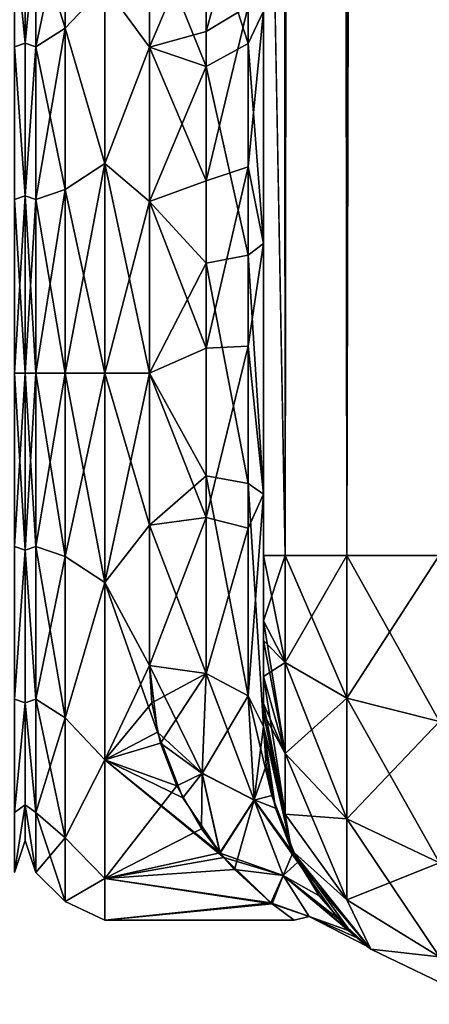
# Model space of a CAD drawing. Extents: x -23 to 470, y -2000 to 0.
# Tile 29 of 198: x 138 to 156, y -2000 to -1957. Entities that reach past the tile are written whole.
import ezdxf

# ---------------------------------------------------------------- set-up
doc = ezdxf.new("R2010")
doc.units = 0
doc.header["$LTSCALE"] = 64.718028
for name, color, linetype in [('310', 7, 'CONTINUOUS'), ('314', 7, 'CONTINUOUS'), ('315', 7, 'CONTINUOUS'), ('316', 7, 'CONTINUOUS'), ('317', 7, 'CONTINUOUS'), ('318', 7, 'CONTINUOUS'), ('344', 7, 'CONTINUOUS'), ('345', 7, 'CONTINUOUS'), ('346', 7, 'CONTINUOUS'), ('349', 7, 'CONTINUOUS'), ('350', 7, 'CONTINUOUS'), ('351', 7, 'CONTINUOUS'), ('360', 7, 'CONTINUOUS'), ('361', 7, 'CONTINUOUS'), ('887', 7, 'CONTINUOUS'), ('934', 7, 'CONTINUOUS'), ('935', 7, 'CONTINUOUS')]:
    doc.layers.add(name, color=color, linetype=linetype)

msp = doc.modelspace()

# ---------------------------------------------------------------- linework, layer by layer
at = {"layer": '310', "linetype": 'CONTINUOUS'}
for points in [[(148.45, -1982.865, -40.431), (148.45, -1983.734, -40), (148.45, -1928.15, -41), (148.45, -1982.865, -40.431)], [(148.45, -1928.15, -41), (148.45, -1983.734, -40), (148.45, -1935.136, -39.769), (148.45, -1928.15, -41)], [(148.45, -1980, -41), (148.45, -1982.865, -40.431), (148.45, -1928.15, -41), (148.45, -1980, -41)], [(148.45, -1928.15, 41), (148.45, -1935.136, 39.769), (148.45, -1980, 41), (148.45, -1928.15, 41)], [(148.45, -1986.5, -37.234), (148.45, -1986.933, -36.36), (148.45, -1935.136, -39.769), (148.45, -1986.5, -37.234)], [(148.45, -1935.136, -39.769), (148.45, -1986.933, -36.36), (148.45, -1941.364, -36.169), (148.45, -1935.136, -39.769)], [(148.45, -1985.305, -38.801), (148.45, -1986.5, -37.234), (148.45, -1935.136, -39.769), (148.45, -1985.305, -38.801)], [(148.45, -1983.734, -40), (148.45, -1985.305, -38.801), (148.45, -1935.136, -39.769), (148.45, -1983.734, -40)], [(148.45, -1935.136, 39.769), (148.45, -1941.364, 36.169), (148.45, -1985.305, 38.801), (148.45, -1935.136, 39.769)], [(148.45, -1980, 41), (148.45, -1935.136, 39.769), (148.45, -1982.865, 40.431), (148.45, -1980, 41)], [(148.45, -1982.865, 40.431), (148.45, -1935.136, 39.769), (148.45, -1983.734, 40), (148.45, -1982.865, 40.431)], [(148.45, -1983.734, 40), (148.45, -1935.136, 39.769), (148.45, -1985.305, 38.801), (148.45, -1983.734, 40)], [(148.45, -1986.933, -36.36), (148.45, -1987.5, -33.5), (148.45, -1941.364, -36.169), (148.45, -1986.933, -36.36)], [(148.45, -1941.364, -36.169), (148.45, -1987.5, -33.5), (148.45, -1945.96, -30.644), (148.45, -1941.364, -36.169)], [(148.45, -1941.364, 36.169), (148.45, -1945.96, 30.645), (148.45, -1987.5, 33.5), (148.45, -1941.364, 36.169)], [(148.45, -1985.305, 38.801), (148.45, -1941.364, 36.169), (148.45, -1986.5, 37.234), (148.45, -1985.305, 38.801)], [(148.45, -1986.5, 37.234), (148.45, -1941.364, 36.169), (148.45, -1986.933, 36.36), (148.45, -1986.5, 37.234)], [(148.45, -1986.933, 36.36), (148.45, -1941.364, 36.169), (148.45, -1987.5, 33.5), (148.45, -1986.933, 36.36)], [(148.45, -1945.96, -30.644), (148.45, -1987.5, -33.5), (148.45, -1977.313, -28.505), (148.45, -1945.96, -30.644)], [(148.45, -1956.131, -24.267), (148.45, -1945.96, -30.644), (148.45, -1966.313, -28.431), (148.45, -1956.131, -24.267)], [(148.45, -1966.313, -28.431), (148.45, -1945.96, -30.644), (148.45, -1977.313, -28.505), (148.45, -1966.313, -28.431)], [(148.45, -1945.96, 30.645), (148.45, -1948.369, 23.876), (148.45, -1966.313, 28.431), (148.45, -1945.96, 30.645)], [(148.45, -1987.5, 33.5), (148.45, -1945.96, 30.645), (148.45, -1977.313, 28.505), (148.45, -1987.5, 33.5)], [(148.45, -1977.313, 28.505), (148.45, -1945.96, 30.645), (148.45, -1966.313, 28.431), (148.45, -1977.313, 28.505)], [(148.45, -1966.313, 28.431), (148.45, -1948.369, 23.876), (148.45, -1956.132, 24.267), (148.45, -1966.313, 28.431)], [(148.45, -1987.5, -33.5), (148.45, -1987.5, -24.51), (148.45, -1977.313, -28.505), (148.45, -1987.5, -33.5)], [(148.45, -1987.5, 24.51), (148.45, -1987.5, 33.5), (148.45, -1977.313, 28.505), (148.45, -1987.5, 24.51)]]:
    msp.add_3dface(points, dxfattribs=at)
at = {"layer": '314', "linetype": 'CONTINUOUS'}
for points in [[(138, -1951.5, 0), (138, -1953.067, -7.854), (138, -1990.933, -7.854), (138, -1951.5, 0)], [(138, -1953.067, 7.854), (138, -1951.5, 0), (138, -1992.5, 0), (138, -1953.067, 7.854)], [(138, -1992.5, 0), (138, -1951.5, 0), (138, -1990.933, -7.854), (138, -1992.5, 0)], [(138, -1953.067, -7.854), (138, -1957.536, -14.522), (138, -1990.933, -7.854), (138, -1953.067, -7.854)], [(138, -1957.536, 14.522), (138, -1953.067, 7.854), (138, -1986.464, 14.522), (138, -1957.536, 14.522)], [(138, -1986.464, 14.522), (138, -1953.067, 7.854), (138, -1990.933, 7.854), (138, -1986.464, 14.522)], [(138, -1990.933, 7.854), (138, -1953.067, 7.854), (138, -1992.5, 0), (138, -1990.933, 7.854)], [(138, -1957.536, -14.522), (138, -1964.234, -18.966), (138, -1986.464, -14.522), (138, -1957.536, -14.522)], [(138, -1990.933, -7.854), (138, -1957.536, -14.522), (138, -1986.464, -14.522), (138, -1990.933, -7.854)], [(138, -1964.235, 18.966), (138, -1957.536, 14.522), (138, -1979.766, 18.966), (138, -1964.235, 18.966)], [(138, -1979.766, 18.966), (138, -1957.536, 14.522), (138, -1986.464, 14.522), (138, -1979.766, 18.966)], [(138, -1964.234, -18.966), (138, -1972, -20.5), (138, -1979.765, -18.966), (138, -1964.234, -18.966)], [(138, -1986.464, -14.522), (138, -1964.234, -18.966), (138, -1979.765, -18.966), (138, -1986.464, -14.522)], [(138, -1972, 20.5), (138, -1964.235, 18.966), (138, -1979.766, 18.966), (138, -1972, 20.5)]]:
    msp.add_3dface(points, dxfattribs=at)
at = {"layer": '315', "linetype": 'CONTINUOUS'}
for points in [[(141.5, -1981.184, -22.173), (141.5, -1972, -24), (143.45, -1978.677, -23.052), (141.5, -1981.184, -22.173)], [(143.45, -1978.677, -23.052), (141.5, -1972, -24), (143.45, -1972, -24), (143.45, -1978.677, -23.052)], [(141.5, -1972, 24), (141.5, -1981.184, 22.173), (143.45, -1972, 24), (141.5, -1972, 24)], [(143.45, -1972, 24), (141.5, -1981.184, 22.173), (143.45, -1978.677, 23.052), (143.45, -1972, 24)], [(143.45, -1984.828, -20.284), (141.5, -1981.184, -22.173), (143.45, -1978.677, -23.052), (143.45, -1984.828, -20.284)], [(143.45, -1978.677, 23.052), (141.5, -1981.184, 22.173), (143.45, -1984.828, 20.284), (143.45, -1978.677, 23.052)], [(141.5, -1988.971, -16.971), (141.5, -1981.184, -22.173), (143.811, -1987.756, -18.104), (141.5, -1988.971, -16.971)], [(143.811, -1987.756, -18.104), (141.5, -1981.184, -22.173), (143.45, -1984.828, -20.284), (143.811, -1987.756, -18.104)], [(141.5, -1981.184, 22.173), (141.5, -1988.971, 16.971), (143.45, -1984.828, 20.284), (141.5, -1981.184, 22.173)], [(143.45, -1984.828, 20.284), (141.5, -1988.971, 16.971), (143.563, -1986.47, 19.147), (143.45, -1984.828, 20.284)], [(143.563, -1986.47, 19.147), (141.5, -1988.971, 16.971), (143.942, -1988.238, 17.673), (143.563, -1986.47, 19.147)], [(144.92, -1990.637, -15.122), (141.5, -1988.971, -16.971), (143.811, -1987.756, -18.104), (144.92, -1990.637, -15.122)], [(143.942, -1988.238, 17.673), (141.5, -1988.971, 16.971), (144.653, -1990.104, 15.756), (143.942, -1988.238, 17.673)], [(141.5, -1994.173, -9.184), (141.5, -1988.971, -16.971), (146.716, -1993.25, -11.154), (141.5, -1994.173, -9.184)], [(146.716, -1993.25, -11.154), (141.5, -1988.971, -16.971), (146.55, -1993.057, -11.516), (146.716, -1993.25, -11.154)], [(146.55, -1993.057, -11.516), (141.5, -1988.971, -16.971), (144.92, -1990.637, -15.122), (146.55, -1993.057, -11.516)], [(141.5, -1988.971, 16.971), (141.5, -1994.173, 9.184), (144.653, -1990.104, 15.756), (141.5, -1988.971, 16.971)], [(144.653, -1990.104, 15.756), (141.5, -1994.173, 9.184), (145.741, -1991.992, 13.279), (144.653, -1990.104, 15.756)], [(145.741, -1991.992, 13.279), (141.5, -1994.173, 9.184), (146.542, -1993.047, 11.533), (145.741, -1991.992, 13.279)], [(146.542, -1993.047, 11.533), (141.5, -1994.173, 9.184), (147.181, -1993.767, 10.109), (146.542, -1993.047, 11.533)], [(148.836, -1995.285, -5.814), (141.5, -1994.173, -9.184), (146.716, -1993.25, -11.154), (148.836, -1995.285, -5.814)], [(147.181, -1993.767, 10.109), (141.5, -1994.173, 9.184), (148.774, -1995.23, 6.031), (147.181, -1993.767, 10.109)], [(141.5, -1996, 0), (141.5, -1994.173, -9.184), (148.836, -1995.285, -5.814), (141.5, -1996, 0)], [(141.5, -1994.173, 9.184), (141.5, -1996, 0), (148.774, -1995.23, 6.031), (141.5, -1994.173, 9.184)], [(148.774, -1995.23, 6.031), (141.5, -1996, 0), (149.805, -1995.992, 0.638), (148.774, -1995.23, 6.031)], [(149.805, -1995.992, 0.638), (141.5, -1996, 0), (148.836, -1995.285, -5.814), (149.805, -1995.992, 0.638)]]:
    msp.add_3dface(points, dxfattribs=at)
at = {"layer": '316', "linetype": 'CONTINUOUS'}
for points in [[(143.45, -1952.383, 13.826), (141.5, -1955.029, 16.971), (143.45, -1957.708, 19.28), (143.45, -1952.383, 13.826)], [(143.45, -1957.708, -19.28), (141.5, -1955.029, -16.971), (143.45, -1952.383, -13.826), (143.45, -1957.708, -19.28)], [(141.5, -1955.029, 16.971), (141.5, -1962.816, 22.173), (143.45, -1957.708, 19.28), (141.5, -1955.029, 16.971)], [(141.5, -1962.816, -22.173), (141.5, -1955.029, -16.971), (143.45, -1957.708, -19.28), (141.5, -1962.816, -22.173)], [(143.45, -1957.708, 19.28), (141.5, -1962.816, 22.173), (143.45, -1964.474, 22.79), (143.45, -1957.708, 19.28)], [(143.45, -1964.474, -22.79), (141.5, -1962.816, -22.173), (143.45, -1957.708, -19.28), (143.45, -1964.474, -22.79)], [(143.45, -1972, -24), (141.5, -1972, -24), (141.5, -1962.816, -22.173), (143.45, -1972, -24)], [(141.5, -1962.816, 22.173), (141.5, -1972, 24), (143.45, -1964.474, 22.79), (141.5, -1962.816, 22.173)], [(143.45, -1972, -24), (141.5, -1962.816, -22.173), (143.45, -1964.474, -22.79), (143.45, -1972, -24)], [(141.5, -1972, 24), (143.45, -1972, 24), (143.45, -1964.474, 22.79), (141.5, -1972, 24)]]:
    msp.add_3dface(points, dxfattribs=at)
at = {"layer": '317', "linetype": 'CONTINUOUS'}
for points in [[(148.45, -20, 41), (148.45, -71.85, 41), (149.402, -1980, 45.784), (148.45, -20, 41)], [(148.45, -20, 41), (149.402, -1980, 45.784), (149.402, -20, 45.784), (148.45, -20, 41)], [(149.402, -1980, 45.784), (152.111, -1980, 49.839), (149.402, -20, 45.784), (149.402, -1980, 45.784)], [(149.402, -20, 45.784), (152.111, -1980, 49.839), (152.111, -20, 49.839), (149.402, -20, 45.784)], [(152.111, -1980, 49.839), (156.16, -1980, 52.546), (152.111, -20, 49.839), (152.111, -1980, 49.839)], [(152.111, -20, 49.839), (156.16, -1980, 52.546), (156.16, -20, 52.546), (152.111, -20, 49.839)], [(148.45, -71.85, 41), (148.45, -1928.15, 41), (149.402, -1980, 45.784), (148.45, -71.85, 41)], [(148.45, -1928.15, 41), (148.45, -1980, 41), (149.402, -1980, 45.784), (148.45, -1928.15, 41)]]:
    msp.add_3dface(points, dxfattribs=at)
at = {"layer": '318', "linetype": 'CONTINUOUS'}
for points in [[(148.45, -1980, -41), (148.45, -1928.15, -41), (149.402, -20, -45.784), (148.45, -1980, -41)], [(149.402, -1980, -45.784), (148.45, -1980, -41), (149.402, -20, -45.784), (149.402, -1980, -45.784)], [(152.111, -1980, -49.839), (149.402, -1980, -45.784), (152.111, -20, -49.839), (152.111, -1980, -49.839)], [(152.111, -20, -49.839), (149.402, -1980, -45.784), (149.402, -20, -45.784), (152.111, -20, -49.839)], [(156.16, -1980, -52.546), (152.111, -1980, -49.839), (156.16, -20, -52.546), (156.16, -1980, -52.546)], [(156.16, -20, -52.546), (152.111, -1980, -49.839), (152.111, -20, -49.839), (156.16, -20, -52.546)]]:
    msp.add_3dface(points, dxfattribs=at)
at = {"layer": '344', "linetype": 'CONTINUOUS'}
for points in [[(148.45, -1980, 41), (148.45, -1982.865, 40.431), (149.402, -1984.701, 44.849), (148.45, -1980, 41)], [(149.402, -1980, 45.784), (148.45, -1980, 41), (149.402, -1984.701, 44.849), (149.402, -1980, 45.784)], [(152.111, -1980, 49.839), (149.402, -1980, 45.784), (152.111, -1986.253, 48.595), (152.111, -1980, 49.839)], [(152.111, -1986.253, 48.595), (149.402, -1980, 45.784), (149.402, -1984.701, 44.849), (152.111, -1986.253, 48.595)], [(156.16, -1980, 52.546), (152.111, -1980, 49.839), (156.166, -1987.29, 51.099), (156.16, -1980, 52.546)], [(156.166, -1987.29, 51.099), (152.111, -1980, 49.839), (152.111, -1986.253, 48.595), (156.166, -1987.29, 51.099)], [(148.45, -1982.865, 40.431), (148.45, -1983.734, 40), (149.402, -1988.689, 42.182), (148.45, -1982.865, 40.431)], [(149.402, -1984.701, 44.849), (148.45, -1982.865, 40.431), (149.402, -1988.689, 42.182), (149.402, -1984.701, 44.849)], [(148.45, -1983.734, 40), (148.45, -1985.305, 38.801), (149.402, -1988.689, 42.182), (148.45, -1983.734, 40)], [(152.111, -1986.253, 48.595), (149.402, -1984.701, 44.849), (152.111, -1991.558, 45.049), (152.111, -1986.253, 48.595)], [(149.402, -1984.701, 44.849), (149.402, -1988.689, 42.182), (152.111, -1991.558, 45.049), (149.402, -1984.701, 44.849)], [(148.45, -1985.305, 38.801), (148.45, -1986.5, 37.234), (149.402, -1991.352, 38.192), (148.45, -1985.305, 38.801)], [(148.45, -1985.305, 38.801), (149.402, -1991.352, 38.192), (149.402, -1988.689, 42.182), (148.45, -1985.305, 38.801)], [(156.166, -1987.29, 51.099), (152.111, -1986.253, 48.595), (156.166, -1993.475, 46.964), (156.166, -1987.29, 51.099)], [(152.111, -1986.253, 48.595), (152.111, -1991.558, 45.049), (156.166, -1993.475, 46.964), (152.111, -1986.253, 48.595)], [(148.45, -1986.5, 37.234), (148.45, -1986.933, 36.36), (149.402, -1991.352, 38.192), (148.45, -1986.5, 37.234)], [(148.45, -1986.933, 36.36), (148.45, -1987.5, 33.5), (149.688, -1992.924, 33.5), (148.45, -1986.933, 36.36)], [(148.45, -1986.933, 36.36), (149.688, -1992.924, 33.5), (149.402, -1991.352, 38.192), (148.45, -1986.933, 36.36)], [(149.402, -1991.352, 38.192), (152.111, -1995.1, 39.741), (149.402, -1988.689, 42.182), (149.402, -1991.352, 38.192)], [(149.402, -1988.689, 42.182), (152.111, -1995.1, 39.741), (152.111, -1991.558, 45.049), (149.402, -1988.689, 42.182)], [(149.402, -1991.352, 38.192), (149.688, -1992.924, 33.5), (152.111, -1995.1, 39.741), (149.402, -1991.352, 38.192)], [(152.111, -1995.1, 39.741), (156.166, -1997.604, 40.776), (152.111, -1991.558, 45.049), (152.111, -1995.1, 39.741)], [(152.111, -1991.558, 45.049), (156.166, -1997.604, 40.776), (156.166, -1993.475, 46.964), (152.111, -1991.558, 45.049)], [(149.688, -1992.924, 33.5), (153.156, -1997.273, 33.5), (152.111, -1995.1, 39.741), (149.688, -1992.924, 33.5)], [(152.111, -1995.1, 39.741), (153.156, -1997.273, 33.5), (156.166, -1997.604, 40.776), (152.111, -1995.1, 39.741)], [(153.156, -1997.273, 33.5), (158.168, -1999.687, 33.5), (156.166, -1997.604, 40.776), (153.156, -1997.273, 33.5)]]:
    msp.add_3dface(points, dxfattribs=at)
at = {"layer": '345', "linetype": 'CONTINUOUS'}
for points in [[(148.45, -1987.5, -24.51), (148.45, -1987.5, -33.5), (149.688, -1992.924, -33.5), (148.45, -1987.5, -24.51)], [(148.823, -1990.53, -21.241), (148.45, -1987.5, -24.51), (149.688, -1992.924, -33.5), (148.823, -1990.53, -21.241)], [(148.45, -1987.5, 33.5), (148.45, -1987.5, 24.51), (148.568, -1989.214, 22.816), (148.45, -1987.5, 33.5)], [(149.688, -1992.924, 33.5), (148.45, -1987.5, 33.5), (148.974, -1991.08, 20.5), (149.688, -1992.924, 33.5)], [(148.974, -1991.08, 20.5), (148.45, -1987.5, 33.5), (148.568, -1989.214, 22.816), (148.974, -1991.08, 20.5)], [(149.961, -1993.458, -16.512), (148.823, -1990.53, -21.241), (149.688, -1992.924, -33.5), (149.961, -1993.458, -16.512)], [(149.743, -1993.036, 17.334), (149.688, -1992.924, 33.5), (148.974, -1991.08, 20.5), (149.743, -1993.036, 17.334)], [(153.156, -1997.273, 33.5), (149.688, -1992.924, 33.5), (152.253, -1996.478, 7.288), (153.156, -1997.273, 33.5)], [(152.253, -1996.478, 7.288), (149.688, -1992.924, 33.5), (150.894, -1994.925, 13.059), (152.253, -1996.478, 7.288)], [(150.894, -1994.925, 13.059), (149.688, -1992.924, 33.5), (149.743, -1993.036, 17.334), (150.894, -1994.925, 13.059)], [(153.156, -1997.273, -33.5), (149.961, -1993.458, -16.512), (149.688, -1992.924, -33.5), (153.156, -1997.273, -33.5)], [(151.706, -1995.914, -9.852), (149.961, -1993.458, -16.512), (153.156, -1997.273, -33.5), (151.706, -1995.914, -9.852)], [(152.563, -1996.769, -5.479), (151.706, -1995.914, -9.852), (153.156, -1997.273, -33.5), (152.563, -1996.769, -5.479)], [(152.983, -1997.132, -0.742), (153.156, -1997.273, 33.5), (152.253, -1996.478, 7.288), (152.983, -1997.132, -0.742)], [(152.983, -1997.132, -0.742), (152.563, -1996.769, -5.479), (153.156, -1997.273, -33.5), (152.983, -1997.132, -0.742)], [(153.156, -1997.273, 33.5), (152.983, -1997.132, -0.742), (153.156, -1997.273, -33.5), (153.156, -1997.273, 33.5)], [(158.168, -1999.687, 33.5), (153.156, -1997.273, 33.5), (158.168, -1999.687, -33.5), (158.168, -1999.687, 33.5)], [(158.168, -1999.687, -33.5), (153.156, -1997.273, 33.5), (153.156, -1997.273, -33.5), (158.168, -1999.687, -33.5)]]:
    msp.add_3dface(points, dxfattribs=at)
at = {"layer": '346', "linetype": 'CONTINUOUS'}
for points in [[(148.45, -1982.865, -40.431), (148.45, -1980, -41), (149.402, -1980, -45.784), (148.45, -1982.865, -40.431)], [(148.45, -1982.865, -40.431), (149.402, -1980, -45.784), (149.402, -1984.701, -44.849), (148.45, -1982.865, -40.431)], [(149.402, -1980, -45.784), (152.111, -1980, -49.839), (149.402, -1984.701, -44.849), (149.402, -1980, -45.784)], [(149.402, -1984.701, -44.849), (152.111, -1980, -49.839), (152.111, -1986.253, -48.595), (149.402, -1984.701, -44.849)], [(152.111, -1980, -49.839), (156.16, -1980, -52.546), (152.111, -1986.253, -48.595), (152.111, -1980, -49.839)], [(152.111, -1986.253, -48.595), (156.16, -1980, -52.546), (156.166, -1987.29, -51.099), (152.111, -1986.253, -48.595)], [(148.45, -1983.734, -40), (148.45, -1982.865, -40.431), (149.402, -1984.701, -44.849), (148.45, -1983.734, -40)], [(148.45, -1985.305, -38.801), (148.45, -1983.734, -40), (149.402, -1984.701, -44.849), (148.45, -1985.305, -38.801)], [(148.45, -1985.305, -38.801), (149.402, -1984.701, -44.849), (149.402, -1988.689, -42.182), (148.45, -1985.305, -38.801)], [(149.402, -1984.701, -44.849), (152.111, -1986.253, -48.595), (149.402, -1988.689, -42.182), (149.402, -1984.701, -44.849)], [(148.45, -1986.5, -37.234), (148.45, -1985.305, -38.801), (149.402, -1988.689, -42.182), (148.45, -1986.5, -37.234)], [(149.402, -1988.689, -42.182), (152.111, -1986.253, -48.595), (152.111, -1991.558, -45.049), (149.402, -1988.689, -42.182)], [(152.111, -1986.253, -48.595), (156.166, -1987.29, -51.099), (152.111, -1991.558, -45.049), (152.111, -1986.253, -48.595)], [(148.45, -1986.933, -36.36), (148.45, -1986.5, -37.234), (149.402, -1988.689, -42.182), (148.45, -1986.933, -36.36)], [(148.45, -1987.5, -33.5), (148.45, -1986.933, -36.36), (149.402, -1991.352, -38.192), (148.45, -1987.5, -33.5)], [(149.402, -1991.352, -38.192), (148.45, -1986.933, -36.36), (149.402, -1988.689, -42.182), (149.402, -1991.352, -38.192)], [(152.111, -1991.558, -45.049), (156.166, -1987.29, -51.099), (156.166, -1993.475, -46.964), (152.111, -1991.558, -45.049)], [(149.688, -1992.924, -33.5), (148.45, -1987.5, -33.5), (149.402, -1991.352, -38.192), (149.688, -1992.924, -33.5)], [(149.402, -1991.352, -38.192), (149.402, -1988.689, -42.182), (152.111, -1991.558, -45.049), (149.402, -1991.352, -38.192)], [(152.111, -1995.1, -39.741), (149.688, -1992.924, -33.5), (149.402, -1991.352, -38.192), (152.111, -1995.1, -39.741)], [(152.111, -1995.1, -39.741), (149.402, -1991.352, -38.192), (152.111, -1991.558, -45.049), (152.111, -1995.1, -39.741)], [(152.111, -1995.1, -39.741), (152.111, -1991.558, -45.049), (156.166, -1993.475, -46.964), (152.111, -1995.1, -39.741)], [(153.156, -1997.273, -33.5), (149.688, -1992.924, -33.5), (152.111, -1995.1, -39.741), (153.156, -1997.273, -33.5)], [(156.166, -1997.604, -40.776), (152.111, -1995.1, -39.741), (156.166, -1993.475, -46.964), (156.166, -1997.604, -40.776)], [(156.166, -1997.604, -40.776), (153.156, -1997.273, -33.5), (152.111, -1995.1, -39.741), (156.166, -1997.604, -40.776)], [(158.168, -1999.687, -33.5), (153.156, -1997.273, -33.5), (156.166, -1997.604, -40.776), (158.168, -1999.687, -33.5)]]:
    msp.add_3dface(points, dxfattribs=at)
at = {"layer": '349', "linetype": 'CONTINUOUS'}
for points in [[(147.78, -1955.906, 21.053), (147.78, -1950.339, 15.267), (145.948, -1957.018, 19.598), (147.78, -1955.906, 21.053)], [(145.948, -1957.018, 19.598), (147.78, -1950.339, 15.267), (145.948, -1951.836, 14.212), (145.948, -1957.018, 19.598)], [(143.45, -1952.383, 13.826), (143.45, -1957.708, 19.28), (145.948, -1951.836, 14.212), (143.45, -1952.383, 13.826)], [(143.45, -1957.708, 19.28), (145.948, -1957.018, 19.598), (145.948, -1951.836, 14.212), (143.45, -1957.708, 19.28)], [(147.78, -1962.949, 24.907), (147.78, -1955.906, 21.053), (145.948, -1963.575, 23.185), (147.78, -1962.949, 24.907)], [(145.948, -1963.575, 23.185), (147.78, -1955.906, 21.053), (145.948, -1957.018, 19.598), (145.948, -1963.575, 23.185)], [(147.78, -1962.949, 24.907), (148.45, -1956.132, 24.267), (147.78, -1955.906, 21.053), (147.78, -1962.949, 24.907)], [(148.45, -1966.313, 28.431), (148.45, -1956.132, 24.267), (147.78, -1962.949, 24.907), (148.45, -1966.313, 28.431)], [(143.45, -1957.708, 19.28), (145.948, -1963.575, 23.185), (145.948, -1957.018, 19.598), (143.45, -1957.708, 19.28)], [(143.45, -1957.708, 19.28), (143.45, -1964.474, 22.79), (145.948, -1963.575, 23.185), (143.45, -1957.708, 19.28)], [(147.78, -1970.824, 26.474), (147.78, -1962.949, 24.907), (145.948, -1970.905, 24.644), (147.78, -1970.824, 26.474)], [(145.948, -1970.905, 24.644), (147.78, -1962.949, 24.907), (145.948, -1963.575, 23.185), (145.948, -1970.905, 24.644)], [(147.78, -1970.824, 26.474), (148.45, -1966.313, 28.431), (147.78, -1962.949, 24.907), (147.78, -1970.824, 26.474)], [(143.45, -1964.474, 22.79), (145.948, -1970.905, 24.644), (145.948, -1963.575, 23.185), (143.45, -1964.474, 22.79)], [(143.45, -1964.474, 22.79), (143.45, -1972, 24), (145.948, -1970.905, 24.644), (143.45, -1964.474, 22.79)], [(148.45, -1977.313, 28.505), (148.45, -1966.313, 28.431), (147.78, -1970.824, 26.474), (148.45, -1977.313, 28.505)], [(143.45, -1972, 24), (145.948, -1978.336, 23.841), (145.948, -1970.905, 24.644), (143.45, -1972, 24)], [(147.78, -1978.806, 25.611), (147.78, -1970.824, 26.474), (145.948, -1978.336, 23.841), (147.78, -1978.806, 25.611)], [(145.948, -1978.336, 23.841), (147.78, -1970.824, 26.474), (145.948, -1970.905, 24.644), (145.948, -1978.336, 23.841)], [(147.78, -1978.806, 25.611), (148.45, -1977.313, 28.505), (147.78, -1970.824, 26.474), (147.78, -1978.806, 25.611)], [(143.45, -1972, 24), (143.45, -1978.677, 23.052), (145.948, -1978.336, 23.841), (143.45, -1972, 24)], [(148.45, -1987.5, 24.51), (148.45, -1977.313, 28.505), (147.78, -1986.164, 22.397), (148.45, -1987.5, 24.51)], [(147.78, -1986.164, 22.397), (148.45, -1977.313, 28.505), (147.78, -1978.806, 25.611), (147.78, -1986.164, 22.397)], [(143.45, -1978.677, 23.052), (143.45, -1984.828, 20.284), (145.948, -1978.336, 23.841), (143.45, -1978.677, 23.052)], [(143.45, -1984.828, 20.284), (145.948, -1985.185, 20.849), (145.948, -1978.336, 23.841), (143.45, -1984.828, 20.284)], [(145.948, -1985.185, 20.849), (147.78, -1978.806, 25.611), (145.948, -1978.336, 23.841), (145.948, -1985.185, 20.849)], [(147.78, -1986.164, 22.397), (147.78, -1978.806, 25.611), (145.948, -1985.185, 20.849), (147.78, -1986.164, 22.397)]]:
    msp.add_3dface(points, dxfattribs=at)
at = {"layer": '350', "linetype": 'CONTINUOUS'}
for points in [[(143.45, -1984.828, 20.284), (143.563, -1986.47, 19.147), (145.948, -1985.185, 20.849), (143.45, -1984.828, 20.284)], [(143.811, -1987.756, -18.104), (143.45, -1984.828, -20.284), (145.77, -1989.552, -16.65), (143.811, -1987.756, -18.104)], [(143.45, -1984.828, -20.284), (145.948, -1985.185, -20.849), (145.77, -1989.552, -16.65), (143.45, -1984.828, -20.284)], [(143.563, -1986.47, 19.147), (143.942, -1988.238, 17.673), (145.948, -1985.185, 20.849), (143.563, -1986.47, 19.147)], [(145.948, -1985.185, 20.849), (143.942, -1988.238, 17.673), (145.771, -1989.561, 16.64), (145.948, -1985.185, 20.849)], [(145.948, -1985.185, -20.849), (148.05, -1990.727, -17.139), (145.77, -1989.552, -16.65), (145.948, -1985.185, -20.849)], [(147.78, -1986.164, 22.397), (145.948, -1985.185, 20.849), (145.771, -1989.561, 16.64), (147.78, -1986.164, 22.397)], [(147.78, -1986.164, -22.397), (148.05, -1990.727, -17.139), (145.948, -1985.185, -20.849), (147.78, -1986.164, -22.397)], [(148.049, -1990.725, 17.141), (147.78, -1986.164, 22.397), (145.771, -1989.561, 16.64), (148.049, -1990.725, 17.141)], [(148.45, -1987.5, -24.51), (148.823, -1990.53, -21.241), (147.78, -1986.164, -22.397), (148.45, -1987.5, -24.51)], [(148.45, -1987.5, 24.51), (147.78, -1986.164, 22.397), (148.049, -1990.725, 17.141), (148.45, -1987.5, 24.51)], [(147.78, -1986.164, -22.397), (148.823, -1990.53, -21.241), (148.05, -1990.727, -17.139), (147.78, -1986.164, -22.397)], [(148.568, -1989.214, 22.816), (148.45, -1987.5, 24.51), (148.049, -1990.725, 17.141), (148.568, -1989.214, 22.816)], [(144.92, -1990.637, -15.122), (143.811, -1987.756, -18.104), (145.77, -1989.552, -16.65), (144.92, -1990.637, -15.122)], [(143.942, -1988.238, 17.673), (144.653, -1990.104, 15.756), (145.771, -1989.561, 16.64), (143.942, -1988.238, 17.673)], [(148.974, -1991.08, 20.5), (148.568, -1989.214, 22.816), (148.049, -1990.725, 17.141), (148.974, -1991.08, 20.5)], [(144.653, -1990.104, 15.756), (145.741, -1991.992, 13.279), (145.771, -1989.561, 16.64), (144.653, -1990.104, 15.756)], [(146.55, -1993.057, -11.516), (144.92, -1990.637, -15.122), (145.77, -1989.552, -16.65), (146.55, -1993.057, -11.516)], [(145.741, -1991.992, 13.279), (146.542, -1993.047, 11.533), (145.771, -1989.561, 16.64), (145.741, -1991.992, 13.279)], [(148.05, -1990.727, -17.139), (146.55, -1993.057, -11.516), (145.77, -1989.552, -16.65), (148.05, -1990.727, -17.139)], [(146.542, -1993.047, 11.533), (148.049, -1990.725, 17.141), (145.771, -1989.561, 16.64), (146.542, -1993.047, 11.533)], [(146.542, -1993.047, 11.533), (147.181, -1993.767, 10.109), (148.049, -1990.725, 17.141), (146.542, -1993.047, 11.533)], [(146.55, -1993.057, -11.516), (148.05, -1990.727, -17.139), (149.313, -1994.035, -10.684), (146.55, -1993.057, -11.516)], [(147.181, -1993.767, 10.109), (149.312, -1994.034, 10.688), (148.049, -1990.725, 17.141), (147.181, -1993.767, 10.109)], [(149.743, -1993.036, 17.334), (148.974, -1991.08, 20.5), (148.049, -1990.725, 17.141), (149.743, -1993.036, 17.334)], [(149.312, -1994.034, 10.688), (149.743, -1993.036, 17.334), (148.049, -1990.725, 17.141), (149.312, -1994.034, 10.688)], [(148.823, -1990.53, -21.241), (149.961, -1993.458, -16.512), (148.05, -1990.727, -17.139), (148.823, -1990.53, -21.241)], [(148.05, -1990.727, -17.139), (149.961, -1993.458, -16.512), (149.313, -1994.035, -10.684), (148.05, -1990.727, -17.139)], [(146.716, -1993.25, -11.154), (146.55, -1993.057, -11.516), (149.313, -1994.035, -10.684), (146.716, -1993.25, -11.154)], [(148.836, -1995.285, -5.814), (146.716, -1993.25, -11.154), (149.313, -1994.035, -10.684), (148.836, -1995.285, -5.814)], [(150.894, -1994.925, 13.059), (149.743, -1993.036, 17.334), (149.312, -1994.034, 10.688), (150.894, -1994.925, 13.059)], [(147.181, -1993.767, 10.109), (148.774, -1995.23, 6.031), (149.312, -1994.034, 10.688), (147.181, -1993.767, 10.109)], [(149.961, -1993.458, -16.512), (151.706, -1995.914, -9.852), (149.313, -1994.035, -10.684), (149.961, -1993.458, -16.512)], [(148.774, -1995.23, 6.031), (150.462, -1995.832, 3.617), (149.312, -1994.034, 10.688), (148.774, -1995.23, 6.031)], [(148.836, -1995.285, -5.814), (149.313, -1994.035, -10.684), (150.463, -1995.833, -3.61), (148.836, -1995.285, -5.814)], [(152.253, -1996.478, 7.288), (150.894, -1994.925, 13.059), (149.312, -1994.034, 10.688), (152.253, -1996.478, 7.288)], [(150.462, -1995.832, 3.617), (152.253, -1996.478, 7.288), (149.312, -1994.034, 10.688), (150.462, -1995.832, 3.617)], [(151.706, -1995.914, -9.852), (152.563, -1996.769, -5.479), (149.313, -1994.035, -10.684), (151.706, -1995.914, -9.852)], [(149.313, -1994.035, -10.684), (152.563, -1996.769, -5.479), (150.463, -1995.833, -3.61), (149.313, -1994.035, -10.684)], [(148.774, -1995.23, 6.031), (149.805, -1995.992, 0.638), (150.462, -1995.832, 3.617), (148.774, -1995.23, 6.031)], [(149.805, -1995.992, 0.638), (148.836, -1995.285, -5.814), (150.463, -1995.833, -3.61), (149.805, -1995.992, 0.638)], [(149.805, -1995.992, 0.638), (150.463, -1995.833, -3.61), (150.462, -1995.832, 3.617), (149.805, -1995.992, 0.638)], [(152.983, -1997.132, -0.742), (152.253, -1996.478, 7.288), (150.462, -1995.832, 3.617), (152.983, -1997.132, -0.742)], [(150.463, -1995.833, -3.61), (152.983, -1997.132, -0.742), (150.462, -1995.832, 3.617), (150.463, -1995.833, -3.61)], [(152.563, -1996.769, -5.479), (152.983, -1997.132, -0.742), (150.463, -1995.833, -3.61), (152.563, -1996.769, -5.479)]]:
    msp.add_3dface(points, dxfattribs=at)
at = {"layer": '351', "linetype": 'CONTINUOUS'}
for points in [[(147.78, -1950.339, -15.267), (147.78, -1957.551, -22.215), (145.948, -1951.836, -14.212), (147.78, -1950.339, -15.267)], [(147.78, -1950.339, -15.267), (148.45, -1956.131, -24.267), (147.78, -1957.551, -22.215), (147.78, -1950.339, -15.267)], [(143.45, -1952.383, -13.826), (145.948, -1951.836, -14.212), (145.948, -1958.55, -20.679), (143.45, -1952.383, -13.826)], [(145.948, -1951.836, -14.212), (147.78, -1957.551, -22.215), (145.948, -1958.55, -20.679), (145.948, -1951.836, -14.212)], [(143.45, -1957.708, -19.28), (143.45, -1952.383, -13.826), (145.948, -1958.55, -20.679), (143.45, -1957.708, -19.28)], [(148.45, -1956.131, -24.267), (148.45, -1966.313, -28.431), (147.78, -1957.551, -22.215), (148.45, -1956.131, -24.267)], [(143.45, -1964.474, -22.79), (143.45, -1957.708, -19.28), (145.948, -1958.55, -20.679), (143.45, -1964.474, -22.79)], [(147.78, -1957.551, -22.215), (147.78, -1966.827, -25.99), (145.948, -1958.55, -20.679), (147.78, -1957.551, -22.215)], [(147.78, -1957.551, -22.215), (148.45, -1966.313, -28.431), (147.78, -1966.827, -25.99), (147.78, -1957.551, -22.215)], [(143.45, -1964.474, -22.79), (145.948, -1958.55, -20.679), (145.948, -1967.184, -24.194), (143.45, -1964.474, -22.79)], [(145.948, -1958.55, -20.679), (147.78, -1966.827, -25.99), (145.948, -1967.184, -24.194), (145.948, -1958.55, -20.679)], [(143.45, -1972, -24), (143.45, -1964.474, -22.79), (145.948, -1967.184, -24.194), (143.45, -1972, -24)], [(148.45, -1966.313, -28.431), (148.45, -1977.313, -28.505), (147.78, -1966.827, -25.99), (148.45, -1966.313, -28.431)], [(147.78, -1966.827, -25.99), (147.78, -1976.841, -26.054), (145.948, -1967.184, -24.194), (147.78, -1966.827, -25.99)], [(147.78, -1966.827, -25.99), (148.45, -1977.313, -28.505), (147.78, -1976.841, -26.054), (147.78, -1966.827, -25.99)], [(143.45, -1972, -24), (145.948, -1967.184, -24.194), (145.948, -1976.506, -24.253), (143.45, -1972, -24)], [(145.948, -1967.184, -24.194), (147.78, -1976.841, -26.054), (145.948, -1976.506, -24.253), (145.948, -1967.184, -24.194)], [(143.45, -1978.677, -23.052), (143.45, -1972, -24), (145.948, -1976.506, -24.253), (143.45, -1978.677, -23.052)], [(145.948, -1985.185, -20.849), (143.45, -1978.677, -23.052), (145.948, -1976.506, -24.253), (145.948, -1985.185, -20.849)], [(147.78, -1986.164, -22.397), (145.948, -1985.185, -20.849), (145.948, -1976.506, -24.253), (147.78, -1986.164, -22.397)], [(147.78, -1976.841, -26.054), (147.78, -1986.164, -22.397), (145.948, -1976.506, -24.253), (147.78, -1976.841, -26.054)], [(148.45, -1977.313, -28.505), (148.45, -1987.5, -24.51), (147.78, -1976.841, -26.054), (148.45, -1977.313, -28.505)], [(148.45, -1987.5, -24.51), (147.78, -1986.164, -22.397), (147.78, -1976.841, -26.054), (148.45, -1987.5, -24.51)], [(143.45, -1984.828, -20.284), (143.45, -1978.677, -23.052), (145.948, -1985.185, -20.849), (143.45, -1984.828, -20.284)]]:
    msp.add_3dface(points, dxfattribs=at)
at = {"layer": '360', "linetype": 'CONTINUOUS'}
for points in [[(139.752, -1951.621, 11.766), (138.469, -1957.698, 17.044), (139.752, -1956.874, 18.027), (139.752, -1951.621, 11.766)], [(138.469, -1952.731, 11.125), (138.469, -1957.698, 17.044), (139.752, -1951.621, 11.766), (138.469, -1952.731, 11.125)], [(139.752, -1956.874, -18.027), (138.469, -1952.731, -11.125), (139.752, -1951.621, -11.766), (139.752, -1956.874, -18.027)], [(141.5, -1955.029, 16.971), (139.752, -1951.621, 11.766), (139.752, -1956.874, 18.027), (141.5, -1955.029, 16.971)], [(141.5, -1955.029, -16.971), (139.752, -1956.874, -18.027), (139.752, -1951.621, -11.766), (141.5, -1955.029, -16.971)], [(138, -1957.536, -14.522), (138, -1953.067, -7.854), (138.469, -1952.731, -11.125), (138, -1957.536, -14.522)], [(138.469, -1957.698, -17.044), (138, -1957.536, -14.522), (138.469, -1952.731, -11.125), (138.469, -1957.698, -17.044)], [(138, -1953.067, 7.854), (138, -1957.536, 14.522), (138.469, -1952.731, 11.125), (138, -1953.067, 7.854)], [(138.469, -1952.731, 11.125), (138, -1957.536, 14.522), (138.469, -1957.698, 17.044), (138.469, -1952.731, 11.125)], [(138.469, -1957.698, -17.044), (138.469, -1952.731, -11.125), (139.752, -1956.874, -18.027), (138.469, -1957.698, -17.044)], [(141.5, -1962.816, 22.173), (141.5, -1955.029, 16.971), (139.752, -1956.874, 18.027), (141.5, -1962.816, 22.173)], [(141.5, -1955.029, -16.971), (141.5, -1962.816, -22.173), (139.752, -1956.874, -18.027), (141.5, -1955.029, -16.971)], [(139.752, -1956.874, 18.027), (138.469, -1964.39, 20.908), (139.752, -1963.952, 22.113), (139.752, -1956.874, 18.027)], [(138.469, -1957.698, 17.044), (138.469, -1964.39, 20.908), (139.752, -1956.874, 18.027), (138.469, -1957.698, 17.044)], [(139.752, -1963.952, -22.113), (138.469, -1957.698, -17.044), (139.752, -1956.874, -18.027), (139.752, -1963.952, -22.113)], [(141.5, -1962.816, 22.173), (139.752, -1956.874, 18.027), (139.752, -1963.952, 22.113), (141.5, -1962.816, 22.173)], [(141.5, -1962.816, -22.173), (139.752, -1963.952, -22.113), (139.752, -1956.874, -18.027), (141.5, -1962.816, -22.173)], [(138, -1964.234, -18.966), (138, -1957.536, -14.522), (138.469, -1957.698, -17.044), (138, -1964.234, -18.966)], [(138, -1957.536, 14.522), (138, -1964.235, 18.966), (138.469, -1957.698, 17.044), (138, -1957.536, 14.522)], [(138.469, -1964.39, -20.908), (138, -1964.234, -18.966), (138.469, -1957.698, -17.044), (138.469, -1964.39, -20.908)], [(138.469, -1957.698, 17.044), (138, -1964.235, 18.966), (138.469, -1964.39, 20.908), (138.469, -1957.698, 17.044)], [(138.469, -1964.39, -20.908), (138.469, -1957.698, -17.044), (139.752, -1963.952, -22.113), (138.469, -1964.39, -20.908)], [(141.5, -1962.816, -22.173), (141.5, -1972, -24), (139.752, -1963.952, -22.113), (141.5, -1962.816, -22.173)], [(141.5, -1972, 24), (141.5, -1962.816, 22.173), (139.752, -1972, 23.532), (141.5, -1972, 24)], [(141.5, -1962.816, 22.173), (139.752, -1963.952, 22.113), (139.752, -1972, 23.532), (141.5, -1962.816, 22.173)], [(139.752, -1963.952, 22.113), (138.469, -1972, 22.25), (139.752, -1972, 23.532), (139.752, -1963.952, 22.113)], [(138.469, -1964.39, 20.908), (138.469, -1972, 22.25), (139.752, -1963.952, 22.113), (138.469, -1964.39, 20.908)], [(139.752, -1972, -23.532), (138.469, -1964.39, -20.908), (139.752, -1963.952, -22.113), (139.752, -1972, -23.532)], [(141.5, -1972, -24), (139.752, -1972, -23.532), (139.752, -1963.952, -22.113), (141.5, -1972, -24)], [(138, -1972, -20.5), (138, -1964.234, -18.966), (138.469, -1972, -22.25), (138, -1972, -20.5)], [(138.469, -1972, -22.25), (138, -1964.234, -18.966), (138.469, -1964.39, -20.908), (138.469, -1972, -22.25)], [(138, -1964.235, 18.966), (138, -1972, 20.5), (138.469, -1964.39, 20.908), (138, -1964.235, 18.966)], [(138.469, -1964.39, 20.908), (138, -1972, 20.5), (138.469, -1972, 22.25), (138.469, -1964.39, 20.908)], [(138.469, -1972, -22.25), (138.469, -1964.39, -20.908), (139.752, -1972, -23.532), (138.469, -1972, -22.25)]]:
    msp.add_3dface(points, dxfattribs=at)
at = {"layer": '361', "linetype": 'CONTINUOUS'}
for points in [[(138, -1979.765, -18.966), (138, -1972, -20.5), (138.469, -1979.61, -20.908), (138, -1979.765, -18.966)], [(138, -1972, -20.5), (138.469, -1972, -22.25), (138.469, -1979.61, -20.908), (138, -1972, -20.5)], [(138, -1972, 20.5), (138, -1979.766, 18.966), (138.469, -1972, 22.25), (138, -1972, 20.5)], [(138.469, -1972, 22.25), (138, -1979.766, 18.966), (138.469, -1979.61, 20.908), (138.469, -1972, 22.25)], [(139.752, -1972, 23.532), (138.469, -1979.61, 20.908), (139.752, -1980.048, 22.113), (139.752, -1972, 23.532)], [(139.752, -1972, 23.532), (138.469, -1972, 22.25), (138.469, -1979.61, 20.908), (139.752, -1972, 23.532)], [(138.469, -1972, -22.25), (139.752, -1972, -23.532), (139.752, -1980.048, -22.113), (138.469, -1972, -22.25)], [(138.469, -1979.61, -20.908), (138.469, -1972, -22.25), (139.752, -1980.048, -22.113), (138.469, -1979.61, -20.908)], [(141.5, -1972, -24), (141.5, -1981.184, -22.173), (139.752, -1972, -23.532), (141.5, -1972, -24)], [(139.752, -1972, -23.532), (141.5, -1981.184, -22.173), (139.752, -1980.048, -22.113), (139.752, -1972, -23.532)], [(141.5, -1981.184, 22.173), (141.5, -1972, 24), (139.752, -1980.048, 22.113), (141.5, -1981.184, 22.173)], [(141.5, -1972, 24), (139.752, -1972, 23.532), (139.752, -1980.048, 22.113), (141.5, -1972, 24)], [(138.469, -1979.61, 20.908), (138, -1979.766, 18.966), (138.469, -1986.302, 17.044), (138.469, -1979.61, 20.908)], [(138.469, -1986.302, -17.044), (138, -1979.765, -18.966), (138.469, -1979.61, -20.908), (138.469, -1986.302, -17.044)], [(138, -1986.464, -14.522), (138, -1979.765, -18.966), (138.469, -1986.302, -17.044), (138, -1986.464, -14.522)], [(138, -1979.766, 18.966), (138, -1986.464, 14.522), (138.469, -1986.302, 17.044), (138, -1979.766, 18.966)], [(139.752, -1987.126, -18.027), (138.469, -1979.61, -20.908), (139.752, -1980.048, -22.113), (139.752, -1987.126, -18.027)], [(138.469, -1986.302, -17.044), (138.469, -1979.61, -20.908), (139.752, -1987.126, -18.027), (138.469, -1986.302, -17.044)], [(138.469, -1979.61, 20.908), (138.469, -1986.302, 17.044), (139.752, -1980.048, 22.113), (138.469, -1979.61, 20.908)], [(139.752, -1980.048, 22.113), (138.469, -1986.302, 17.044), (139.752, -1987.126, 18.027), (139.752, -1980.048, 22.113)], [(141.5, -1981.184, -22.173), (139.752, -1987.126, -18.027), (139.752, -1980.048, -22.113), (141.5, -1981.184, -22.173)], [(141.5, -1981.184, 22.173), (139.752, -1980.048, 22.113), (139.752, -1987.126, 18.027), (141.5, -1981.184, 22.173)], [(141.5, -1981.184, -22.173), (141.5, -1988.971, -16.971), (139.752, -1987.126, -18.027), (141.5, -1981.184, -22.173)], [(141.5, -1988.971, 16.971), (141.5, -1981.184, 22.173), (139.752, -1987.126, 18.027), (141.5, -1988.971, 16.971)], [(138.469, -1986.302, 17.044), (138, -1986.464, 14.522), (138.469, -1991.269, 11.125), (138.469, -1986.302, 17.044)], [(138.469, -1991.269, -11.125), (138, -1986.464, -14.522), (138.469, -1986.302, -17.044), (138.469, -1991.269, -11.125)], [(138.469, -1991.269, -11.125), (138.469, -1986.302, -17.044), (139.752, -1992.379, -11.766), (138.469, -1991.269, -11.125)], [(139.752, -1992.379, -11.766), (138.469, -1986.302, -17.044), (139.752, -1987.126, -18.027), (139.752, -1992.379, -11.766)], [(138.469, -1986.302, 17.044), (138.469, -1991.269, 11.125), (139.752, -1987.126, 18.027), (138.469, -1986.302, 17.044)], [(138, -1986.464, 14.522), (138, -1990.933, 7.854), (138.469, -1991.269, 11.125), (138, -1986.464, 14.522)], [(138, -1990.933, -7.854), (138, -1986.464, -14.522), (138.469, -1991.269, -11.125), (138, -1990.933, -7.854)], [(139.752, -1987.126, 18.027), (138.469, -1991.269, 11.125), (139.752, -1992.379, 11.766), (139.752, -1987.126, 18.027)], [(141.5, -1988.971, -16.971), (139.752, -1992.379, -11.766), (139.752, -1987.126, -18.027), (141.5, -1988.971, -16.971)], [(141.5, -1988.971, 16.971), (139.752, -1987.126, 18.027), (139.752, -1992.379, 11.766), (141.5, -1988.971, 16.971)], [(141.5, -1988.971, -16.971), (141.5, -1994.173, -9.184), (139.752, -1992.379, -11.766), (141.5, -1988.971, -16.971)], [(141.5, -1994.173, 9.184), (141.5, -1988.971, 16.971), (139.752, -1992.379, 11.766), (141.5, -1994.173, 9.184)], [(138, -1990.933, 7.854), (138, -1992.5, 0), (138.469, -1993.912, 3.864), (138, -1990.933, 7.854)], [(138.469, -1991.269, 11.125), (138, -1990.933, 7.854), (138.469, -1993.912, 3.864), (138.469, -1991.269, 11.125)], [(138, -1992.5, 0), (138, -1990.933, -7.854), (138.469, -1993.912, -3.864), (138, -1992.5, 0)], [(138.469, -1993.912, -3.864), (138, -1990.933, -7.854), (138.469, -1991.269, -11.125), (138.469, -1993.912, -3.864)], [(139.752, -1995.175, -4.086), (138.469, -1991.269, -11.125), (139.752, -1992.379, -11.766), (139.752, -1995.175, -4.086)], [(138.469, -1993.912, -3.864), (138.469, -1991.269, -11.125), (139.752, -1995.175, -4.086), (138.469, -1993.912, -3.864)], [(138.469, -1991.269, 11.125), (138.469, -1993.912, 3.864), (139.752, -1992.379, 11.766), (138.469, -1991.269, 11.125)], [(138.469, -1993.912, 3.864), (138, -1992.5, 0), (138.469, -1993.912, -3.864), (138.469, -1993.912, 3.864)], [(139.752, -1992.379, 11.766), (138.469, -1993.912, 3.864), (139.752, -1995.175, 4.086), (139.752, -1992.379, 11.766)], [(141.5, -1994.173, -9.184), (139.752, -1995.175, -4.086), (139.752, -1992.379, -11.766), (141.5, -1994.173, -9.184)], [(141.5, -1994.173, 9.184), (139.752, -1992.379, 11.766), (139.752, -1995.175, 4.086), (141.5, -1994.173, 9.184)], [(139.752, -1995.175, 4.086), (138.469, -1993.912, -3.864), (139.752, -1995.175, -4.086), (139.752, -1995.175, 4.086)], [(138.469, -1993.912, 3.864), (138.469, -1993.912, -3.864), (139.752, -1995.175, 4.086), (138.469, -1993.912, 3.864)], [(141.5, -1994.173, -9.184), (141.5, -1996, 0), (139.752, -1995.175, -4.086), (141.5, -1994.173, -9.184)], [(141.5, -1996, 0), (141.5, -1994.173, 9.184), (139.752, -1995.175, 4.086), (141.5, -1996, 0)], [(141.5, -1996, 0), (139.752, -1995.175, 4.086), (139.752, -1995.175, -4.086), (141.5, -1996, 0)]]:
    msp.add_3dface(points, dxfattribs=at)
at = {"layer": '887', "linetype": 'CONTINUOUS'}
for points in [[(138, -1951.5, 0), (138, -1953.067, 7.854), (138, -1990.933, 7.854), (138, -1951.5, 0)], [(138, -1953.067, -7.854), (138, -1951.5, 0), (138, -1992.5, 0), (138, -1953.067, -7.854)], [(138, -1992.5, 0), (138, -1951.5, 0), (138, -1990.933, 7.854), (138, -1992.5, 0)], [(138, -1953.067, 7.854), (138, -1957.536, 14.522), (138, -1990.933, 7.854), (138, -1953.067, 7.854)], [(138, -1957.536, -14.522), (138, -1953.067, -7.854), (138, -1986.464, -14.522), (138, -1957.536, -14.522)], [(138, -1986.464, -14.522), (138, -1953.067, -7.854), (138, -1990.933, -7.854), (138, -1986.464, -14.522)], [(138, -1990.933, -7.854), (138, -1953.067, -7.854), (138, -1992.5, 0), (138, -1990.933, -7.854)], [(138, -1957.536, 14.522), (138, -1964.234, 18.966), (138, -1986.464, 14.522), (138, -1957.536, 14.522)], [(138, -1990.933, 7.854), (138, -1957.536, 14.522), (138, -1986.464, 14.522), (138, -1990.933, 7.854)], [(138, -1964.235, -18.966), (138, -1957.536, -14.522), (138, -1979.766, -18.966), (138, -1964.235, -18.966)], [(138, -1979.766, -18.966), (138, -1957.536, -14.522), (138, -1986.464, -14.522), (138, -1979.766, -18.966)], [(138, -1964.234, 18.966), (138, -1972, 20.5), (138, -1979.765, 18.966), (138, -1964.234, 18.966)], [(138, -1986.464, 14.522), (138, -1964.234, 18.966), (138, -1979.765, 18.966), (138, -1986.464, 14.522)], [(138, -1972, -20.5), (138, -1964.235, -18.966), (138, -1979.766, -18.966), (138, -1972, -20.5)]]:
    msp.add_3dface(points, dxfattribs=at)
at = {"layer": '934', "linetype": 'CONTINUOUS'}
for points in [[(138, -1957.536, 14.522), (138, -1953.067, 7.854), (137.531, -1952.731, 11.125), (138, -1957.536, 14.522)], [(137.531, -1957.698, 17.044), (138, -1957.536, 14.522), (137.531, -1952.731, 11.125), (137.531, -1957.698, 17.044)], [(138, -1953.067, -7.854), (138, -1957.536, -14.522), (137.531, -1952.731, -11.125), (138, -1953.067, -7.854)], [(137.531, -1952.731, -11.125), (138, -1957.536, -14.522), (137.531, -1957.698, -17.044), (137.531, -1952.731, -11.125)], [(138, -1964.234, 18.966), (138, -1957.536, 14.522), (137.531, -1957.698, 17.044), (138, -1964.234, 18.966)], [(138, -1957.536, -14.522), (138, -1964.235, -18.966), (137.531, -1957.698, -17.044), (138, -1957.536, -14.522)], [(137.531, -1964.39, 20.908), (138, -1964.234, 18.966), (137.531, -1957.698, 17.044), (137.531, -1964.39, 20.908)], [(137.531, -1957.698, -17.044), (138, -1964.235, -18.966), (137.531, -1964.39, -20.908), (137.531, -1957.698, -17.044)], [(138, -1972, 20.5), (138, -1964.234, 18.966), (137.531, -1972, 22.25), (138, -1972, 20.5)], [(137.531, -1972, 22.25), (138, -1964.234, 18.966), (137.531, -1964.39, 20.908), (137.531, -1972, 22.25)], [(138, -1964.235, -18.966), (138, -1972, -20.5), (137.531, -1964.39, -20.908), (138, -1964.235, -18.966)], [(137.531, -1964.39, -20.908), (138, -1972, -20.5), (137.531, -1972, -22.25), (137.531, -1964.39, -20.908)]]:
    msp.add_3dface(points, dxfattribs=at)
at = {"layer": '935', "linetype": 'CONTINUOUS'}
for points in [[(138, -1979.765, 18.966), (138, -1972, 20.5), (137.531, -1979.61, 20.908), (138, -1979.765, 18.966)], [(138, -1972, 20.5), (137.531, -1972, 22.25), (137.531, -1979.61, 20.908), (138, -1972, 20.5)], [(138, -1972, -20.5), (138, -1979.766, -18.966), (137.531, -1972, -22.25), (138, -1972, -20.5)], [(137.531, -1972, -22.25), (138, -1979.766, -18.966), (137.531, -1979.61, -20.908), (137.531, -1972, -22.25)], [(137.531, -1979.61, -20.908), (138, -1979.766, -18.966), (137.531, -1986.302, -17.044), (137.531, -1979.61, -20.908)], [(137.531, -1986.302, 17.044), (138, -1979.765, 18.966), (137.531, -1979.61, 20.908), (137.531, -1986.302, 17.044)], [(138, -1986.464, 14.522), (138, -1979.765, 18.966), (137.531, -1986.302, 17.044), (138, -1986.464, 14.522)], [(138, -1979.766, -18.966), (138, -1986.464, -14.522), (137.531, -1986.302, -17.044), (138, -1979.766, -18.966)], [(137.531, -1986.302, -17.044), (138, -1986.464, -14.522), (137.531, -1991.269, -11.125), (137.531, -1986.302, -17.044)], [(137.531, -1991.269, 11.125), (138, -1986.464, 14.522), (137.531, -1986.302, 17.044), (137.531, -1991.269, 11.125)], [(138, -1986.464, -14.522), (138, -1990.933, -7.854), (137.531, -1991.269, -11.125), (138, -1986.464, -14.522)], [(138, -1990.933, 7.854), (138, -1986.464, 14.522), (137.531, -1991.269, 11.125), (138, -1990.933, 7.854)], [(138, -1990.933, -7.854), (138, -1992.5, 0), (137.531, -1993.912, -3.864), (138, -1990.933, -7.854)], [(137.531, -1991.269, -11.125), (138, -1990.933, -7.854), (137.531, -1993.912, -3.864), (137.531, -1991.269, -11.125)], [(138, -1992.5, 0), (138, -1990.933, 7.854), (137.531, -1993.912, 3.864), (138, -1992.5, 0)], [(137.531, -1993.912, 3.864), (138, -1990.933, 7.854), (137.531, -1991.269, 11.125), (137.531, -1993.912, 3.864)], [(137.531, -1993.912, -3.864), (138, -1992.5, 0), (137.531, -1993.912, 3.864), (137.531, -1993.912, -3.864)]]:
    msp.add_3dface(points, dxfattribs=at)

doc.saveas('drawing.dxf')
